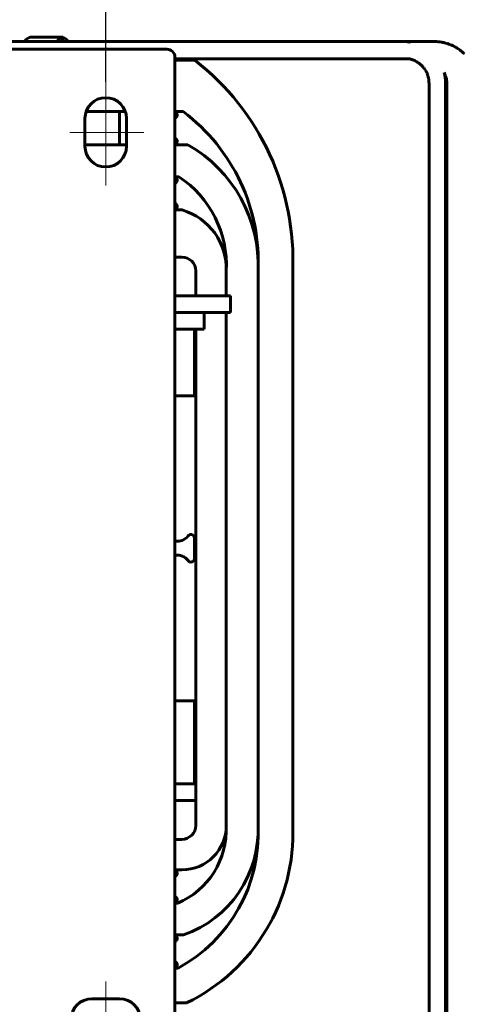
# Model space of a CAD drawing. Header units: millimetres. Extents: x 0 to 297, y 0 to 420.
# Tile 21 of 23: x 199 to 231, y 311 to 382. Entities that reach past the tile are written whole.
import ezdxf

# ---------------------------------------------------------------- set-up
doc = ezdxf.new("R2010")
doc.units = ezdxf.units.MM
for name, pattern in [('K5LT_AXLED', [19.5, 15, -1.5, 1.5, -1.5]), ('K5LT_BASIC', [0]), ('K5LT_THIN', [0])]:
    doc.linetypes.add(name, pattern=pattern)
doc.layers.add('Системный слой', color=7, linetype='Continuous')
doc.styles.add('KDIMTEXTSTYLE', font='GOST_AU.SHX', dxfattribs={"width": 0.96, "oblique": 15, "height": 5})
doc.dimstyles.new('KDIMSTYLE (0.20)', dxfattribs={"dimtxt": 5, "dimasz": 1, "dimexe": 2, "dimexo": 0, "dimgap": 1, "dimtad": 1, "dimlfac": 5, "dimtxsty": 'KDIMTEXTSTYLE', "dimsah": 1, "dimcen": 0, "dimdle": 1, "dimadec": 0, "dimazin": 0, "dimtfac": 0.667, "dimtmove": 0, "dimatfit": 3, "dimfxl": 1, "dimtvp": 1, "dimtolj": 1, "dimtzin": 0, "dimarcsym": 0})

# ---------------------------------------------------------------- blocks, each defined once
blk = doc.blocks.new('U133')
at = {"layer": 'Системный слой', "color": 150, "linetype": 'K5LT_BASIC', "lineweight": 60, "true_color": 0x0080ff}
for p, q in [((177.624, 380.868), (212.598, 380.868)), ((212.598, 380.868), (225.01, 380.868)), ((225.01, 380.868), (225.041, 380.868)), ((225.041, 380.868), (225.056, 380.868)), ((225.056, 380.868), (225.066, 380.868)), ((225.066, 380.868), (225.085, 380.868)), ((225.085, 380.868), (225.097, 380.868)), ((225.097, 380.868), (225.115, 380.868)), ((225.115, 380.868), (225.142, 380.868)), ((225.142, 380.868), (225.183, 380.868)), ((225.183, 380.868), (225.235, 380.868)), ((225.235, 380.868), (225.246, 380.868)), ((225.246, 380.868), (225.26, 380.868)), ((225.26, 380.868), (225.288, 380.868)), ((225.288, 380.868), (225.298, 380.868)), ((225.298, 380.868), (225.309, 380.868)), ((225.309, 380.868), (225.327, 380.868)), ((225.327, 380.868), (225.35, 380.868)), ((225.35, 380.868), (225.361, 380.868)), ((225.361, 380.868), (225.373, 380.868)), ((225.373, 380.868), (225.384, 380.868)), ((225.384, 380.868), (225.394, 380.868)), ((225.394, 380.868), (225.411, 380.868)), ((225.411, 380.868), (225.436, 380.868)), ((225.436, 380.868), (225.447, 380.868)), ((225.447, 380.868), (225.46, 380.868)), ((225.46, 380.868), (225.486, 380.868)), ((225.486, 380.868), (225.538, 380.868)), ((225.538, 380.868), (225.55, 380.868)), ((225.55, 380.868), (225.561, 380.868)), ((225.561, 380.868), (225.575, 380.868)), ((225.575, 380.868), (225.602, 380.868)), ((225.602, 380.868), (225.646, 380.868)), ((225.646, 380.868), (225.657, 380.868)), ((225.657, 380.868), (225.671, 380.868)), ((225.671, 380.868), (225.699, 380.868)), ((225.699, 380.868), (225.748, 380.868)), ((225.748, 380.868), (225.759, 380.868)), ((225.759, 380.868), (225.77, 380.868)), ((225.77, 380.868), (225.781, 380.868)), ((225.781, 380.868), (225.792, 380.868)), ((225.792, 380.868), (225.804, 380.868)), ((225.804, 380.868), (225.815, 380.868)), ((225.815, 380.868), (225.827, 380.868)), ((225.827, 380.868), (225.838, 380.868)), ((225.838, 380.868), (225.849, 380.868)), ((225.849, 380.868), (225.869, 380.868)), ((225.869, 380.868), (225.907, 380.868)), ((225.907, 380.868), (225.984, 380.868)), ((225.984, 380.868), (225.995, 380.868)), ((225.995, 380.868), (226.006, 380.868)), ((226.006, 380.868), (226.02, 380.868)), ((226.02, 380.868), (226.047, 380.868)), ((226.047, 380.868), (226.101, 380.868)), ((226.101, 380.868), (226.112, 380.868)), ((226.112, 380.868), (226.123, 380.868)), ((226.123, 380.868), (226.133, 380.868)), ((226.133, 380.868), (226.144, 380.868)), ((226.144, 380.868), (226.154, 380.868)), ((226.154, 380.868), (226.165, 380.868)), ((226.165, 380.868), (226.177, 380.868)), ((226.177, 380.868), (226.198, 380.868)), ((226.198, 380.868), (226.208, 380.868)), ((226.208, 380.868), (226.22, 380.868)), ((226.22, 380.868), (226.244, 380.868)), ((226.244, 380.868), (226.284, 380.868)), ((226.284, 380.868), (226.294, 380.868)), ((226.294, 380.868), (226.307, 380.868)), ((226.307, 380.868), (226.333, 380.868)), ((226.333, 380.868), (226.383, 380.868)), ((226.383, 380.868), (226.453, 380.868)), ((226.453, 380.868), (226.463, 380.868)), ((226.463, 380.868), (226.478, 380.868)), ((226.478, 380.868), (226.508, 380.868)), ((226.508, 380.868), (226.546, 380.868)), ((226.546, 380.868), (226.565, 380.868)), ((226.565, 380.868), (226.575, 380.868)), ((226.575, 380.868), (226.587, 380.868)), ((226.587, 380.868), (226.597, 380.868)), ((226.597, 380.868), (226.61, 380.868)), ((226.61, 380.868), (226.629, 380.868)), ((226.629, 380.868), (226.659, 380.868)), ((226.659, 380.868), (226.703, 380.868)), ((226.703, 380.868), (226.77, 380.868)), ((226.77, 380.868), (226.787, 380.868)), ((226.787, 380.868), (226.797, 380.868)), ((226.797, 380.868), (226.812, 380.868)), ((226.812, 380.868), (226.84, 380.868)), ((226.84, 380.868), (226.855, 380.868)), ((226.855, 380.868), (226.865, 380.868)), ((226.865, 380.868), (226.875, 380.868)), ((226.875, 380.868), (226.885, 380.868)), ((226.885, 380.868), (226.896, 380.868)), ((226.896, 380.868), (226.906, 380.868)), ((226.906, 380.868), (226.916, 380.868)), ((226.916, 380.868), (226.926, 380.868)), ((226.926, 380.868), (226.941, 380.868)), ((226.941, 380.868), (226.97, 380.867)), ((226.97, 380.867), (227.029, 380.865)), ((227.029, 380.865), (227.149, 380.856)), ((227.149, 380.856), (227.16, 380.855)), ((227.16, 380.855), (227.174, 380.854)), ((227.174, 380.854), (227.203, 380.851)), ((227.203, 380.851), (227.261, 380.843)), ((227.261, 380.843), (227.292, 380.839)), ((227.292, 380.839), (227.308, 380.837)), ((227.308, 380.837), (227.319, 380.836)), ((227.319, 380.836), (227.329, 380.834)), ((227.329, 380.834), (227.337, 380.833)), ((229.799, 378.632), (229.809, 378.585)), ((229.809, 378.585), (229.814, 378.562)), ((229.814, 378.562), (229.817, 378.55)), ((229.817, 378.55), (229.819, 378.541)), ((229.819, 378.541), (229.821, 378.533)), ((229.821, 378.533), (229.823, 378.522)), ((229.823, 378.522), (229.827, 378.505)), ((229.827, 378.505), (229.832, 378.481)), ((229.832, 378.481), (229.84, 378.445)), ((229.84, 378.445), (229.851, 378.39)), ((229.851, 378.39), (229.865, 378.307)), ((229.865, 378.307), (229.866, 378.298)), ((229.866, 378.298), (229.868, 378.29)), ((229.868, 378.29), (229.87, 378.272)), ((229.87, 378.272), (229.875, 378.237)), ((229.875, 378.237), (229.884, 378.165)), ((229.884, 378.165), (229.896, 378.019)), ((229.896, 378.019), (229.9, 377.911)), ((229.9, 377.911), (229.9, 377.902)), ((229.9, 377.902), (229.9, 377.886)), ((229.9, 377.886), (229.9, 377.856)), ((229.9, 377.856), (229.9, 377.796)), ((229.9, 377.796), (229.9, 377.707)), ((229.9, 377.707), (229.9, 377.695)), ((229.9, 377.695), (229.9, 377.687)), ((229.9, 377.687), (229.9, 377.674)), ((229.9, 377.674), (229.9, 377.65)), ((229.9, 377.65), (229.9, 377.602)), ((229.9, 377.602), (229.9, 377.524)), ((229.9, 377.524), (229.9, 377.516)), ((229.9, 377.516), (229.9, 377.505)), ((229.9, 377.505), (229.9, 377.482)), ((229.9, 377.482), (229.9, 377.463)), ((229.9, 377.463), (229.9, 377.453)), ((229.9, 377.453), (229.9, 377.445)), ((229.9, 377.445), (229.9, 377.437)), ((229.9, 377.437), (229.9, 377.429)), ((229.9, 377.429), (229.9, 377.419)), ((229.9, 377.419), (229.9, 377.403)), ((229.9, 377.403), (229.9, 377.379)), ((229.9, 377.379), (229.9, 377.356)), ((229.9, 377.356), (229.9, 377.348)), ((229.9, 377.348), (229.9, 377.337)), ((229.9, 377.337), (229.9, 377.315)), ((229.9, 377.315), (229.9, 377.271)), ((229.9, 377.271), (229.9, 377.255)), ((229.9, 377.255), (229.9, 377.246)), ((229.9, 377.246), (229.9, 377.237)), ((229.9, 377.237), (229.9, 377.228)), ((229.9, 377.228), (229.9, 377.22)), ((229.9, 377.22), (229.9, 377.211)), ((229.9, 377.211), (229.9, 377.203)), ((229.9, 377.203), (229.9, 377.194)), ((229.9, 377.194), (229.9, 377.186)), ((229.9, 377.186), (229.9, 377.175)), ((229.9, 377.175), (229.9, 377.167)), ((229.9, 377.167), (229.9, 377.157)), ((229.9, 377.157), (229.9, 377.138)), ((229.9, 377.138), (229.9, 377.123)), ((229.9, 377.123), (229.9, 377.114)), ((229.9, 377.114), (229.9, 377.104)), ((229.9, 377.104), (229.9, 377.083)), ((229.9, 377.083), (229.9, 377.041)), ((229.9, 377.041), (229.9, 377.018)), ((229.9, 377.018), (229.9, 377.009)), ((229.9, 377.009), (229.9, 376.997)), ((229.9, 376.997), (229.9, 376.973)), ((229.9, 376.973), (229.9, 376.925)), ((229.9, 376.925), (229.9, 376.828)), ((229.9, 376.828), (229.9, 376.81)), ((229.9, 376.81), (229.9, 376.801)), ((229.9, 376.801), (229.9, 376.789)), ((229.9, 376.789), (229.9, 376.764)), ((229.9, 376.764), (229.9, 376.714)), ((229.9, 376.714), (229.9, 376.683)), ((229.9, 376.683), (229.9, 376.675)), ((229.9, 376.675), (229.9, 376.663)), ((229.9, 376.663), (229.9, 376.64)), ((229.9, 376.64), (229.9, 376.593)), ((229.9, 376.593), (229.9, 376.578)), ((229.9, 376.578), (229.9, 376.569)), ((229.9, 376.569), (229.9, 376.559)), ((229.9, 376.559), (229.9, 376.55)), ((229.9, 376.55), (229.9, 376.541)), ((229.9, 376.541), (229.9, 376.529)), ((229.9, 376.529), (229.9, 376.521)), ((229.9, 376.521), (229.9, 376.512)), ((229.9, 376.512), (229.9, 376.497)), ((229.9, 376.497), (229.9, 376.468)), ((229.9, 376.468), (229.9, 376.43)), ((229.9, 376.43), (229.9, 376.354)), ((229.9, 376.354), (229.9, 376.322)), ((229.9, 376.322), (229.9, 376.275)), ((229.9, 376.275), (229.9, 376.205)), ((229.9, 376.205), (229.9, 376.157)), ((229.9, 376.157), (229.9, 376.149)), ((229.9, 376.149), (229.9, 376.133)), ((229.9, 376.133), (229.9, 376.102)), ((229.9, 376.102), (229.9, 376.041)), ((229.9, 376.041), (229.9, 375.918)), ((229.9, 375.918), (229.9, 375.699)), ((229.9, 375.699), (229.9, 375.645)), ((229.9, 375.645), (229.9, 375.536)), ((229.9, 375.536), (229.9, 375.318)), ((229.9, 375.318), (229.9, 374.883)), ((229.9, 374.883), (229.9, 374.014)), ((229.9, 374.014), (229.9, 372.275)), ((229.9, 372.275), (229.9, 368.796)), ((229.9, 368.796), (229.9, 361.839)), ((229.9, 361.839), (229.9, 347.924)), ((229.9, 347.924), (229.9, 320.094)), ((229.9, 320.094), (229.9, 294.661))]:
    blk.add_line(p, q, dxfattribs=at)
blk = doc.blocks.new('U135')
at = {"layer": 'Системный слой', "color": 150, "linetype": 'K5LT_BASIC', "lineweight": 60, "true_color": 0x0080ff}
for p, q in [((227.266, 379.633), (227.289, 379.628)), ((227.289, 379.628), (227.3, 379.625)), ((227.3, 379.625), (227.308, 379.623)), ((227.308, 379.623), (227.316, 379.621)), ((227.316, 379.621), (227.324, 379.619)), ((227.324, 379.619), (227.334, 379.617)), ((227.334, 379.617), (227.348, 379.613)), ((227.348, 379.613), (227.37, 379.607)), ((227.37, 379.607), (227.403, 379.598)), ((227.403, 379.598), (227.422, 379.592)), ((227.422, 379.592), (227.431, 379.59)), ((227.431, 379.59), (227.442, 379.586)), ((227.442, 379.586), (227.466, 379.578)), ((227.466, 379.578), (227.513, 379.561)), ((227.513, 379.561), (227.601, 379.526)), ((227.601, 379.526), (227.61, 379.522)), ((227.61, 379.522), (227.622, 379.517)), ((227.622, 379.517), (227.645, 379.506)), ((227.645, 379.506), (227.692, 379.484)), ((227.692, 379.484), (227.775, 379.441)), ((227.775, 379.441), (227.782, 379.437)), ((227.782, 379.437), (227.794, 379.431)), ((227.794, 379.431), (227.816, 379.417)), ((227.816, 379.417), (227.86, 379.391)), ((227.86, 379.391), (227.945, 379.333)), ((227.945, 379.333), (227.953, 379.328)), ((227.953, 379.328), (227.96, 379.322)), ((227.96, 379.322), (227.971, 379.315)), ((227.971, 379.315), (227.992, 379.299)), ((227.992, 379.299), (228.034, 379.266)), ((228.034, 379.266), (228.116, 379.196)), ((228.116, 379.196), (228.136, 379.177)), ((228.136, 379.177), (228.142, 379.171)), ((228.142, 379.171), (228.152, 379.161)), ((228.152, 379.161), (228.171, 379.142)), ((228.171, 379.142), (228.209, 379.103)), ((228.209, 379.103), (228.282, 379.022)), ((228.282, 379.022), (228.294, 379.006)), ((228.294, 379.006), (228.3, 379)), ((228.3, 379), (228.308, 378.989)), ((228.308, 378.989), (228.325, 378.968)), ((228.325, 378.968), (228.358, 378.924)), ((228.358, 378.924), (228.419, 378.834)), ((228.419, 378.834), (228.431, 378.815)), ((228.431, 378.815), (228.435, 378.808)), ((228.435, 378.808), (228.442, 378.796)), ((228.442, 378.796), (228.456, 378.773)), ((228.456, 378.773), (228.483, 378.725)), ((228.483, 378.725), (228.532, 378.628)), ((228.532, 378.628), (228.542, 378.607)), ((228.542, 378.607), (228.545, 378.599)), ((228.545, 378.599), (228.551, 378.586)), ((228.551, 378.586), (228.561, 378.561)), ((228.561, 378.561), (228.582, 378.511)), ((228.582, 378.511), (228.618, 378.41)), ((228.618, 378.41), (228.623, 378.396)), ((228.623, 378.396), (228.625, 378.388)), ((228.625, 378.388), (228.629, 378.375)), ((228.629, 378.375), (228.636, 378.351)), ((228.636, 378.351), (228.65, 378.301)), ((228.65, 378.301), (228.667, 378.226)), ((228.667, 378.226), (228.669, 378.218)), ((228.669, 378.218), (228.671, 378.205)), ((228.671, 378.205), (228.676, 378.18)), ((228.676, 378.18), (228.683, 378.13)), ((228.683, 378.13), (228.693, 378.04)), ((228.693, 378.04), (228.694, 378.032)), ((228.694, 378.032), (228.695, 378.019)), ((228.695, 378.019), (228.697, 377.994)), ((228.697, 377.994), (228.699, 377.945)), ((228.699, 377.945), (228.7, 377.878)), ((228.7, 377.878), (228.7, 377.87)), ((228.7, 377.87), (228.7, 377.858)), ((228.7, 377.858), (228.7, 377.834)), ((228.7, 377.834), (228.7, 377.792)), ((228.7, 377.792), (228.7, 377.76)), ((228.7, 377.76), (228.7, 377.742)), ((228.7, 377.742), (228.7, 377.733)), ((228.7, 377.733), (228.7, 377.721)), ((228.7, 377.721), (228.7, 377.697)), ((228.7, 377.697), (228.7, 377.65)), ((228.7, 377.65), (228.7, 377.598)), ((228.7, 377.598), (228.7, 377.589)), ((228.7, 377.589), (228.7, 377.576)), ((228.7, 377.576), (228.7, 377.549)), ((228.7, 377.549), (228.7, 377.494)), ((228.7, 377.494), (228.7, 377.399)), ((228.7, 377.399), (228.7, 377.351)), ((228.7, 377.351), (228.7, 377.327)), ((228.7, 377.327), (228.7, 377.315)), ((228.7, 377.315), (228.7, 377.305)), ((228.7, 377.305), (228.7, 377.296)), ((228.7, 377.296), (228.7, 377.269)), ((228.7, 377.269), (228.7, 377.217)), ((228.7, 377.217), (228.7, 377.208)), ((228.7, 377.208), (228.7, 377.199)), ((228.7, 377.199), (228.7, 377.187)), ((228.7, 377.187), (228.7, 377.178)), ((228.7, 377.178), (228.7, 377.169)), ((228.7, 377.169), (228.7, 377.155)), ((228.7, 377.155), (228.7, 377.138)), ((228.7, 377.138), (228.7, 377.129)), ((228.7, 377.129), (228.7, 377.119)), ((228.7, 377.119), (228.7, 377.098)), ((228.7, 377.098), (228.7, 377.056)), ((228.7, 377.056), (228.7, 377.048)), ((228.7, 377.048), (228.7, 377.039)), ((228.7, 377.039), (228.7, 377.025)), ((228.7, 377.025), (228.7, 377.008)), ((228.7, 377.008), (228.7, 376.999)), ((228.7, 376.999), (228.7, 376.989)), ((228.7, 376.989), (228.7, 376.967)), ((228.7, 376.967), (228.7, 376.925)), ((228.7, 376.925), (228.7, 376.902)), ((228.7, 376.902), (228.7, 376.894)), ((228.7, 376.894), (228.7, 376.883)), ((228.7, 376.883), (228.7, 376.874)), ((228.7, 376.874), (228.7, 376.866)), ((228.7, 376.866), (228.7, 376.854)), ((228.7, 376.854), (228.7, 376.846)), ((228.7, 376.846), (228.7, 376.837)), ((228.7, 376.837), (228.7, 376.824)), ((228.7, 376.824), (228.7, 376.797)), ((228.7, 376.797), (228.7, 376.747)), ((228.7, 376.747), (228.7, 376.684)), ((228.7, 376.684), (228.7, 376.61)), ((228.7, 376.61), (228.7, 376.58)), ((228.7, 376.58), (228.7, 376.571)), ((228.7, 376.571), (228.7, 376.56)), ((228.7, 376.56), (228.7, 376.552)), ((228.7, 376.552), (228.7, 376.543)), ((228.7, 376.543), (228.7, 376.531)), ((228.7, 376.531), (228.7, 376.523)), ((228.7, 376.523), (228.7, 376.514)), ((228.7, 376.514), (228.7, 376.5)), ((228.7, 376.5), (228.7, 376.475)), ((228.7, 376.475), (228.7, 376.467)), ((228.7, 376.467), (228.7, 376.456)), ((228.7, 376.456), (228.7, 376.434)), ((228.7, 376.434), (228.7, 376.391)), ((228.7, 376.391), (228.7, 376.373)), ((228.7, 376.373), (228.7, 376.364)), ((228.7, 376.364), (228.7, 376.352)), ((228.7, 376.352), (228.7, 376.327)), ((228.7, 376.327), (228.7, 376.278)), ((228.7, 376.278), (228.7, 376.239)), ((228.7, 376.239), (228.7, 376.148)), ((228.7, 376.148), (228.7, 375.942)), ((228.7, 375.942), (228.7, 375.53)), ((228.7, 375.53), (228.7, 374.705)), ((228.7, 374.705), (228.7, 373.055)), ((228.7, 373.055), (228.7, 369.756)), ((228.7, 369.756), (228.7, 363.158)), ((228.7, 363.158), (228.7, 349.961)), ((228.7, 349.961), (228.7, 323.568)), ((228.7, 323.568), (228.7, 294.64))]:
    blk.add_line(p, q, dxfattribs=at)
blk = doc.blocks.new('U140')
at = {"layer": 'Системный слой', "color": 150, "linetype": 'K5LT_BASIC', "lineweight": 60, "true_color": 0x0080ff}
for p, q in [((226.9, 380.868), (227.248, 380.868)), ((227.248, 380.868), (227.314, 380.868)), ((227.314, 380.868), (227.323, 380.868)), ((227.323, 380.868), (227.339, 380.868)), ((227.339, 380.868), (227.371, 380.868)), ((227.371, 380.868), (227.435, 380.868)), ((227.435, 380.868), (227.563, 380.868)), ((227.563, 380.868), (227.63, 380.868)), ((227.63, 380.868), (227.639, 380.868)), ((227.639, 380.868), (227.653, 380.868)), ((227.653, 380.868), (227.681, 380.868)), ((227.681, 380.868), (227.708, 380.868)), ((227.708, 380.868), (227.717, 380.868)), ((227.717, 380.868), (227.728, 380.868)), ((227.728, 380.868), (227.737, 380.868)), ((227.737, 380.868), (227.747, 380.868)), ((227.747, 380.868), (227.757, 380.868)), ((227.757, 380.868), (227.767, 380.868)), ((227.767, 380.868), (227.776, 380.868)), ((227.776, 380.868), (227.787, 380.868)), ((227.787, 380.868), (227.796, 380.868)), ((227.796, 380.868), (227.806, 380.868)), ((227.806, 380.868), (227.826, 380.868)), ((227.826, 380.868), (227.865, 380.868)), ((227.865, 380.868), (227.875, 380.868)), ((227.875, 380.868), (227.887, 380.868)), ((227.887, 380.868), (227.911, 380.868)), ((227.911, 380.868), (227.959, 380.868)), ((227.959, 380.868), (228.021, 380.868)), ((228.021, 380.868), (228.031, 380.868)), ((228.031, 380.868), (228.045, 380.868)), ((228.045, 380.868), (228.073, 380.868)), ((228.073, 380.868), (228.13, 380.868)), ((228.13, 380.868), (228.243, 380.868)), ((228.243, 380.868), (228.324, 380.868)), ((228.324, 380.868), (228.334, 380.868)), ((228.334, 380.868), (228.343, 380.868)), ((228.343, 380.868), (228.353, 380.868)), ((228.353, 380.868), (228.373, 380.868)), ((228.373, 380.868), (228.414, 380.868)), ((228.414, 380.868), (228.423, 380.868)), ((228.423, 380.868), (228.432, 380.868)), ((228.432, 380.868), (228.441, 380.868)), ((228.441, 380.868), (228.451, 380.868)), ((228.451, 380.868), (228.46, 380.868)), ((228.46, 380.868), (228.47, 380.868)), ((228.47, 380.868), (228.488, 380.868)), ((228.488, 380.868), (228.497, 380.868)), ((228.497, 380.868), (228.507, 380.868)), ((228.507, 380.868), (228.527, 380.868)), ((228.527, 380.868), (228.56, 380.868)), ((228.56, 380.868), (228.569, 380.868)), ((228.569, 380.868), (228.579, 380.868)), ((228.579, 380.868), (228.601, 380.868)), ((228.601, 380.868), (228.644, 380.868)), ((228.644, 380.868), (228.678, 380.868)), ((228.678, 380.868), (228.695, 380.868)), ((228.695, 380.868), (228.704, 380.868)), ((228.704, 380.868), (228.718, 380.868)), ((228.718, 380.868), (228.727, 380.868)), ((228.727, 380.868), (228.74, 380.868)), ((228.74, 380.868), (228.76, 380.868)), ((228.76, 380.868), (228.79, 380.868)), ((228.79, 380.868), (228.834, 380.868)), ((228.834, 380.868), (228.902, 380.868)), ((228.902, 380.868), (228.986, 380.868)), ((228.986, 380.868), (228.995, 380.868)), ((228.995, 380.868), (229.008, 380.868)), ((229.008, 380.868), (229.036, 380.868)), ((229.036, 380.868), (229.091, 380.868)), ((229.091, 380.868), (229.135, 380.868)), ((229.135, 380.868), (229.145, 380.868)), ((229.145, 380.868), (229.158, 380.868)), ((229.158, 380.868), (229.186, 380.867)), ((229.186, 380.867), (229.24, 380.865)), ((229.24, 380.865), (229.351, 380.858)), ((229.351, 380.858), (229.372, 380.856)), ((229.372, 380.856), (229.382, 380.855)), ((229.382, 380.855), (229.397, 380.854)), ((229.397, 380.854), (229.427, 380.851)), ((229.427, 380.851), (229.488, 380.843)), ((229.488, 380.843), (229.608, 380.825)), ((229.608, 380.825), (229.64, 380.82)), ((229.64, 380.82), (229.65, 380.818)), ((229.65, 380.818), (229.666, 380.815)), ((229.666, 380.815), (229.699, 380.809)), ((229.699, 380.809), (229.764, 380.795)), ((229.764, 380.795), (229.893, 380.765)), ((229.893, 380.765), (230.015, 380.73)), ((230.015, 380.73), (230.024, 380.728)), ((230.024, 380.728), (230.04, 380.723)), ((230.04, 380.723), (230.073, 380.712)), ((230.073, 380.712), (230.136, 380.691)), ((230.136, 380.691), (230.259, 380.644)), ((230.259, 380.644), (230.337, 380.611)), ((230.337, 380.611), (230.345, 380.607)), ((230.345, 380.607), (230.36, 380.601)), ((230.36, 380.601), (230.389, 380.587)), ((230.389, 380.587), (230.447, 380.559)), ((230.447, 380.559), (230.562, 380.499)), ((230.562, 380.499), (230.631, 380.46)), ((230.631, 380.46), (230.639, 380.456)), ((230.639, 380.456), (230.654, 380.447)), ((230.654, 380.447), (230.683, 380.43)), ((230.683, 380.43), (230.74, 380.394)), ((230.74, 380.394), (230.852, 380.318)), ((230.852, 380.318), (230.958, 380.24)), ((230.958, 380.24), (230.965, 380.235)), ((230.965, 380.235), (230.979, 380.224)), ((230.979, 380.224), (231.006, 380.202)), ((231.006, 380.202), (231.06, 380.158)), ((231.06, 380.158), (231.165, 380.065)), ((231.165, 380.065), (231.251, 379.981))]:
    blk.add_line(p, q, dxfattribs=at)
blk = doc.blocks.new('U143')
at = {"layer": 'Системный слой', "color": 150, "linetype": 'K5LT_BASIC', "lineweight": 60, "true_color": 0x0080ff}
for p, q in [((210.36, 379.633), (227.266, 379.633)), ((229.799, 378.632), (229.827, 378.573)), ((229.827, 378.573), (229.839, 378.544)), ((229.839, 378.544), (229.843, 378.536)), ((229.843, 378.536), (229.848, 378.525)), ((229.848, 378.525), (229.857, 378.502)), ((229.857, 378.502), (229.874, 378.458)), ((229.874, 378.458), (229.906, 378.368)), ((229.906, 378.368), (229.912, 378.349)), ((229.912, 378.349), (229.915, 378.34)), ((229.915, 378.34), (229.918, 378.328)), ((229.918, 378.328), (229.925, 378.304)), ((229.925, 378.304), (229.938, 378.256)), ((229.938, 378.256), (229.956, 378.172)), ((229.956, 378.172), (229.958, 378.163)), ((229.958, 378.163), (229.96, 378.152)), ((229.96, 378.152), (229.964, 378.128)), ((229.964, 378.128), (229.971, 378.081)), ((229.971, 378.081), (229.98, 377.988)), ((229.98, 377.988), (229.981, 377.98)), ((229.981, 377.98), (229.982, 377.968)), ((229.982, 377.968), (229.983, 377.943)), ((229.983, 377.943), (229.985, 377.894)), ((229.985, 377.894), (229.986, 377.823)), ((229.986, 377.823), (229.986, 377.814)), ((229.986, 377.814), (229.986, 377.802)), ((229.986, 377.802), (229.986, 377.777)), ((229.986, 377.777), (229.986, 377.738)), ((229.986, 377.738), (229.986, 377.718)), ((229.986, 377.718), (229.986, 377.708)), ((229.986, 377.708), (229.986, 377.699)), ((229.986, 377.699), (229.986, 377.689)), ((229.986, 377.689), (229.986, 377.68)), ((229.986, 377.68), (229.986, 377.671)), ((229.986, 377.671), (229.986, 377.657)), ((229.986, 377.657), (229.986, 377.628)), ((229.986, 377.628), (229.986, 377.572)), ((229.986, 377.572), (229.986, 377.463)), ((229.986, 377.463), (229.986, 377.454)), ((229.986, 377.454), (229.986, 377.442)), ((229.986, 377.442), (229.986, 377.42)), ((229.986, 377.42), (229.986, 377.375)), ((229.986, 377.375), (229.986, 377.288)), ((229.986, 377.288), (229.986, 377.28)), ((229.986, 377.28), (229.986, 377.271)), ((229.986, 377.271), (229.986, 377.258)), ((229.986, 377.258), (229.986, 377.231)), ((229.986, 377.231), (229.986, 377.206)), ((229.986, 377.206), (229.986, 377.198)), ((229.986, 377.198), (229.986, 377.188)), ((229.986, 377.188), (229.986, 377.18)), ((229.986, 377.18), (229.986, 377.172)), ((229.986, 377.172), (229.986, 377.164)), ((229.986, 377.164), (229.986, 377.156)), ((229.986, 377.156), (229.986, 377.147)), ((229.986, 377.147), (229.986, 377.139)), ((229.986, 377.139), (229.986, 377.131)), ((229.986, 377.131), (229.986, 377.118)), ((229.986, 377.118), (229.986, 377.095)), ((229.986, 377.095), (229.986, 377.087)), ((229.986, 377.087), (229.986, 377.077)), ((229.986, 377.077), (229.986, 377.057)), ((229.986, 377.057), (229.986, 377.018)), ((229.986, 377.018), (229.986, 376.997)), ((229.986, 376.997), (229.986, 376.989)), ((229.986, 376.989), (229.986, 376.977)), ((229.986, 376.977), (229.986, 376.954)), ((229.986, 376.954), (229.986, 376.908)), ((229.986, 376.908), (229.986, 376.863)), ((229.986, 376.863), (229.986, 376.841)), ((229.986, 376.841), (229.986, 376.83)), ((229.986, 376.83), (229.986, 376.821)), ((229.986, 376.821), (229.986, 376.812)), ((229.986, 376.812), (229.986, 376.804)), ((229.986, 376.804), (229.986, 376.795)), ((229.986, 376.795), (229.986, 376.787)), ((229.986, 376.787), (229.986, 376.771)), ((229.986, 376.771), (229.986, 376.739)), ((229.986, 376.739), (229.986, 376.675)), ((229.986, 376.675), (229.986, 376.636)), ((229.986, 376.636), (229.986, 376.627)), ((229.986, 376.627), (229.986, 376.615)), ((229.986, 376.615), (229.986, 376.591)), ((229.986, 376.591), (229.986, 376.544)), ((229.986, 376.544), (229.986, 376.449)), ((229.986, 376.449), (229.986, 376.258)), ((229.986, 376.258), (229.986, 375.876)), ((229.986, 375.876), (229.986, 375.112)), ((229.986, 375.112), (229.986, 373.586)), ((229.986, 373.586), (229.986, 370.534)), ((229.986, 370.534), (229.986, 364.431)), ((229.986, 364.431), (229.986, 352.225)), ((229.986, 352.225), (229.986, 327.813)), ((229.986, 327.813), (229.986, 299.157))]:
    blk.add_line(p, q, dxfattribs=at)
blk = doc.blocks.new('U151')
at = {"layer": 'Системный слой', "color": 150, "linetype": 'K5LT_BASIC', "lineweight": 60, "true_color": 0x0080ff}
blk.add_line((210.36, 327.323), (211.86, 327.323), dxfattribs=at)
blk = doc.blocks.new('U152')
at = {"layer": 'Системный слой', "color": 150, "linetype": 'K5LT_BASIC', "lineweight": 60, "true_color": 0x0080ff}
blk.add_line((210.36, 326.123), (211.86, 326.123), dxfattribs=at)
blk = doc.blocks.new('U163')
at = {"layer": 'Системный слой', "color": 150, "linetype": 'K5LT_BASIC', "lineweight": 60, "true_color": 0x0080ff}
for start, end in [(124.83653, 128.18537), (231.81463, 235.16347)]:
    blk.add_arc((210.92, 374.623), 0.906, start, end, dxfattribs=at)
blk = doc.blocks.new('U164')
at = {"layer": 'Системный слой', "color": 150, "linetype": 'K5LT_BASIC', "lineweight": 60, "true_color": 0x0080ff}
for start, end in [(124.83653, 128.18537), (231.81463, 235.16347)]:
    blk.add_arc((210.92, 369.923), 0.906, start, end, dxfattribs=at)
blk = doc.blocks.new('U165')
at = {"layer": 'Системный слой', "color": 150, "linetype": 'K5LT_BASIC', "lineweight": 60, "true_color": 0x0080ff}
for start, end in [(124.83653, 128.18537), (231.81463, 235.16347)]:
    blk.add_arc((210.92, 319.923), 0.906, start, end, dxfattribs=at)
blk = doc.blocks.new('U166')
at = {"layer": 'Системный слой', "color": 150, "linetype": 'K5LT_BASIC', "lineweight": 60, "true_color": 0x0080ff}
for start, end in [(124.83653, 128.18537), (231.81463, 235.16347)]:
    blk.add_arc((210.92, 315.223), 0.906, start, end, dxfattribs=at)
blk = doc.blocks.new('U167')
at = {"layer": 'Системный слой', "color": 150, "linetype": 'K5LT_BASIC', "lineweight": 60, "true_color": 0x0080ff}
for p, q in [((196.36, 311.523), (189.531, 311.523)), ((211.189, 311.523), (210.36, 311.523))]:
    blk.add_line(p, q, dxfattribs=at)
blk = doc.blocks.new('U168')
at = {"layer": 'Системный слой', "color": 150, "linetype": 'K5LT_BASIC', "lineweight": 60, "true_color": 0x0080ff}
for p, q in [((196.36, 375.823), (189.768, 375.823)), ((206.774, 375.823), (203.945, 375.823)), ((210.951, 375.823), (210.36, 375.823))]:
    blk.add_line(p, q, dxfattribs=at)
blk = doc.blocks.new('U169')
at = {"layer": 'Системный слой', "color": 150, "linetype": 'K5LT_BASIC', "lineweight": 60, "true_color": 0x0080ff}
for p, q in [((188.919, 379.523), (196.36, 379.523)), ((210.36, 379.523), (211.801, 379.523))]:
    blk.add_line(p, q, dxfattribs=at)
blk = doc.blocks.new('U170')
at = {"layer": 'Системный слой', "color": 150, "linetype": 'K5LT_BASIC', "lineweight": 60, "true_color": 0x0080ff}
for p, q in [((190.133, 314.023), (196.36, 314.023)), ((210.36, 314.023), (210.587, 314.023))]:
    blk.add_line(p, q, dxfattribs=at)
blk = doc.blocks.new('U172')
at = {"layer": 'Системный слой', "color": 150, "linetype": 'K5LT_BASIC', "lineweight": 60, "true_color": 0x0080ff}
for p, q in [((189.43, 373.423), (196.36, 373.423)), ((203.86, 373.423), (206.86, 373.423)), ((210.36, 373.423), (211.29, 373.423))]:
    blk.add_line(p, q, dxfattribs=at)
blk = doc.blocks.new('U173')
at = {"layer": 'Системный слой', "color": 150, "linetype": 'K5LT_BASIC', "lineweight": 60, "true_color": 0x0080ff}
for p, q in [((214.06, 364.332), (214.06, 362.523)), ((214.06, 361.323), (214.06, 324.288))]:
    blk.add_line(p, q, dxfattribs=at)
blk = doc.blocks.new('U174')
at = {"layer": 'Системный слой', "color": 150, "linetype": 'K5LT_BASIC', "lineweight": 60, "true_color": 0x0080ff}
for p, q in [((196.36, 316.423), (189.737, 316.423)), ((210.982, 316.423), (210.36, 316.423))]:
    blk.add_line(p, q, dxfattribs=at)
blk = doc.blocks.new('U175')
at = {"layer": 'Системный слой', "color": 150, "linetype": 'K5LT_BASIC', "lineweight": 60, "true_color": 0x0080ff}
for p, q in [((190.165, 318.723), (196.36, 318.723)), ((210.36, 318.723), (210.555, 318.723))]:
    blk.add_line(p, q, dxfattribs=at)
blk = doc.blocks.new('U176')
at = {"layer": 'Системный слой', "color": 150, "linetype": 'K5LT_BASIC', "lineweight": 60, "true_color": 0x0080ff}
for p, q in [((196.36, 371.123), (190.076, 371.123)), ((210.643, 371.123), (210.36, 371.123))]:
    blk.add_line(p, q, dxfattribs=at)
blk = doc.blocks.new('U178')
at = {"layer": 'Системный слой', "color": 150, "linetype": 'K5LT_BASIC', "lineweight": 60, "true_color": 0x0080ff}
for p, q in [((211.86, 362.523), (211.86, 364.323)), ((211.86, 324.323), (211.86, 360.123))]:
    blk.add_line(p, q, dxfattribs=at)
blk = doc.blocks.new('U179')
at = {"layer": 'Системный слой', "color": 150, "linetype": 'K5LT_BASIC', "lineweight": 60, "true_color": 0x0080ff}
for p, q in [((214.06, 364.319), (214.06, 362.523)), ((214.06, 361.323), (214.06, 324.323))]:
    blk.add_line(p, q, dxfattribs=at)
blk = doc.blocks.new('U201')
at = {"layer": 'Системный слой', "color": 150, "linetype": 'K5LT_BASIC', "lineweight": 60, "true_color": 0x0080ff}
for p, q in [((199.598, 381.027), (199.5, 380.868)), ((199.888, 381.201), (199.598, 381.027))]:
    blk.add_line(p, q, dxfattribs=at)
blk = doc.blocks.new('U202')
at = {"layer": 'Системный слой', "color": 150, "linetype": 'K5LT_BASIC', "lineweight": 60, "true_color": 0x0080ff}
for p, q in [((201.829, 380.868), (202.126, 381.181)), ((202.126, 381.181), (202.217, 381.201)), ((202.255, 381.201), (202.546, 381.027)), ((202.546, 381.027), (202.643, 380.868))]:
    blk.add_line(p, q, dxfattribs=at)
blk = doc.blocks.new('KDIMARROW_01')
at = {"layer": 'Системный слой'}
blk.add_hatch(color=0, dxfattribs=at).paths.add_polyline_path([(-5, -0.658), (0, 0), (-5, 0.658), (-4.5, 0)])
at = {"layer": 'Системный слой', "color": 0, "linetype": 'K5LT_THIN', "lineweight": 18}
for p, q in [((-4.5, 0), (-5, 0.658)), ((-5, 0.658), (0, 0)), ((0, 0), (-5, -0.658)), ((-5, -0.658), (-4.5, 0)), ((0, 0), (-1, 0))]:
    blk.add_line(p, q, dxfattribs=at)

msp = doc.modelspace()

# ---------------------------------------------------------------- linework, layer by layer
at = {"layer": 'Системный слой', "color": 150, "linetype": 'K5LT_BASIC', "lineweight": 60, "true_color": 0x0080ff}
for p, q in [((202.217, 381.2007), (199.8885, 381.2007)), ((199.9264, 381.2007), (202.2549, 381.2007)), ((202.217, 381.2007), (202.217, 380.868)), ((202.2549, 380.868), (202.2549, 381.2007)), ((209.7598, 380.3219), (197.9598, 380.3219)), ((210.3598, 379.7219), (210.3598, 271.9227)), ((206.3598, 375.8228), (206.3598, 373.4228)), ((203.8598, 373.3236), (203.8598, 375.3236)), ((206.8598, 375.3236), (206.8598, 373.3236)), ((210.3598, 368.7228), (210.8891, 368.7228)), ((210.8598, 365.3228), (210.3598, 365.3228)), ((216.3598, 364.2942), (216.3598, 324.2968)), ((216.3598, 364.2772), (216.3598, 324.3366)), ((218.8598, 364.2353), (218.8598, 324.3542)), ((213.7598, 362.5227), (210.3598, 362.5227)), ((213.7598, 362.5227), (214.3598, 362.5227)), ((214.3598, 362.5227), (214.3598, 361.3227)), ((213.7598, 361.3227), (210.3598, 361.3227)), ((212.4598, 360.1227), (212.4598, 361.3227)), ((214.3598, 361.3227), (213.7598, 361.3227)), ((212.4598, 360.1227), (210.3598, 360.1227)), ((211.7598, 360.1227), (211.7598, 355.3228)), ((211.7598, 355.3228), (210.3598, 355.3228)), ((211.7598, 345.0728), (211.7598, 343.5728)), ((210.3598, 333.3228), (211.7598, 333.3228)), ((211.7598, 333.3228), (211.7598, 327.3228)), ((211.7598, 327.3228), (210.3598, 327.3228)), ((210.3598, 323.3228), (210.8598, 323.3228)), ((210.8598, 321.1228), (210.3598, 321.1228)), ((204.3598, 311.8219), (206.3598, 311.8219))]:
    msp.add_line(p, q, dxfattribs=at)
at = {"layer": 'Системный слой', "color": 30, "linetype": 'K5LT_AXLED', "lineweight": 18, "true_color": 0xff8000}
for p, q in [((205.3598, 377.9597), (205.3598, 370.4961)), ((202.7606, 374.3219), (208.116, 374.3219)), ((205.3598, 307.7227), (205.3598, 313.0782))]:
    msp.add_line(p, q, dxfattribs=at)
at = {"layer": 'Системный слой', "color": 150, "linetype": 'K5LT_BASIC', "lineweight": 60, "true_color": 0x0080ff}
for centre, radius, start, end in [((209.7598, 379.7219), 0.6, 0, 90), ((200.5762, 365.0664), 18.3024, 357.397422, 52.172597), ((205.3598, 375.3236), 1.5, 0, 180), ((210.2613, 375.5727), 0.25, 304.333463, 66.808625), ((202.7896, 364.9607), 13.5866, 357.18807, 53.079474), ((210.2613, 373.6728), 0.25, 293.191375, 55.666537), ((205.3598, 373.3236), 1.5, 180, 0), ((206.3825, 364.7243), 9.9873, 357.434126, 60.569809), ((210.2613, 370.8727), 0.25, 304.333463, 66.808625), ((206.3825, 364.7243), 7.6873, 357.075286, 56.340414), ((210.2613, 368.9728), 0.25, 293.191375, 55.666537), ((209.6334, 364.4754), 4.4291, 357.979397, 73.530882), ((210.8598, 364.3228), 1, 0, 90), ((210.5598, 345.7312), 0.9059, 257.245854, 325.163469), ((211.5098, 345.0728), 0.25, 0, 145.666537), ((210.5598, 342.9143), 0.9059, 34.836531, 102.754146), ((211.5098, 343.5728), 0.25, 214.333463, 0), ((208.3051, 324.0259), 5.7607, 292.989868, 2.61303), ((205.2859, 323.7603), 11.0869, 298.56305, 2.773525), ((210.8598, 324.3228), 3.2, 270, 0), ((210.8598, 324.3228), 1, 270, 0), ((208.3051, 324.0259), 8.0607, 289.397511, 2.208943), ((205.2859, 323.7603), 13.5869, 295.751619, 2.505354), ((210.2613, 320.8727), 0.25, 304.333463, 66.808625), ((210.2613, 318.9728), 0.25, 293.191375, 55.666537), ((210.2613, 316.1727), 0.25, 304.333463, 66.808625), ((210.2613, 314.2728), 0.25, 293.191375, 55.666537), ((204.3598, 310.3219), 1.5, 90, 270), ((206.3598, 310.3219), 1.5, 270, 90)]:
    msp.add_arc(centre, radius, start, end, dxfattribs=at)

# ---------------------------------------------------------------- block references
at = {"layer": 'Системный слой'}
for name in ['U133', 'U201', 'U202', 'U140', 'U135', 'U143', 'U169', 'U168', 'U163', 'U172', 'U176', 'U164', 'U178', 'U173', 'U179', 'U151', 'U152', 'U165', 'U175', 'U174', 'U166', 'U170', 'U167']:
    msp.add_blockref(name, (0, 0), dxfattribs=at)

# ---------------------------------------------------------------- dimensions: what is measured, and where the dimension line sits
at = {"layer": 'Системный слой', "color": 7}
msp.add_linear_dim(base=(115.3598, 391.3641), p1=(205.3598, 377.9597), p2=(115.3598, 377.0782), location=(160.3598, 391.3641), text='\\H5.0;\\W0.965;\\Q15;\\H5.0;\\W0.965;\\Q15;\\Q15;Ш1', dimstyle='KDIMSTYLE (0.20)', override={"dimexo": 0, "dimblk1": 'KDIMARROW_01', "dimblk2": 'KDIMARROW_01', "dimse1": 0, "dimse2": 0, "dimclrt": 7, "dimtolj": 1}, dxfattribs=at).render()

doc.saveas('drawing.dxf')
